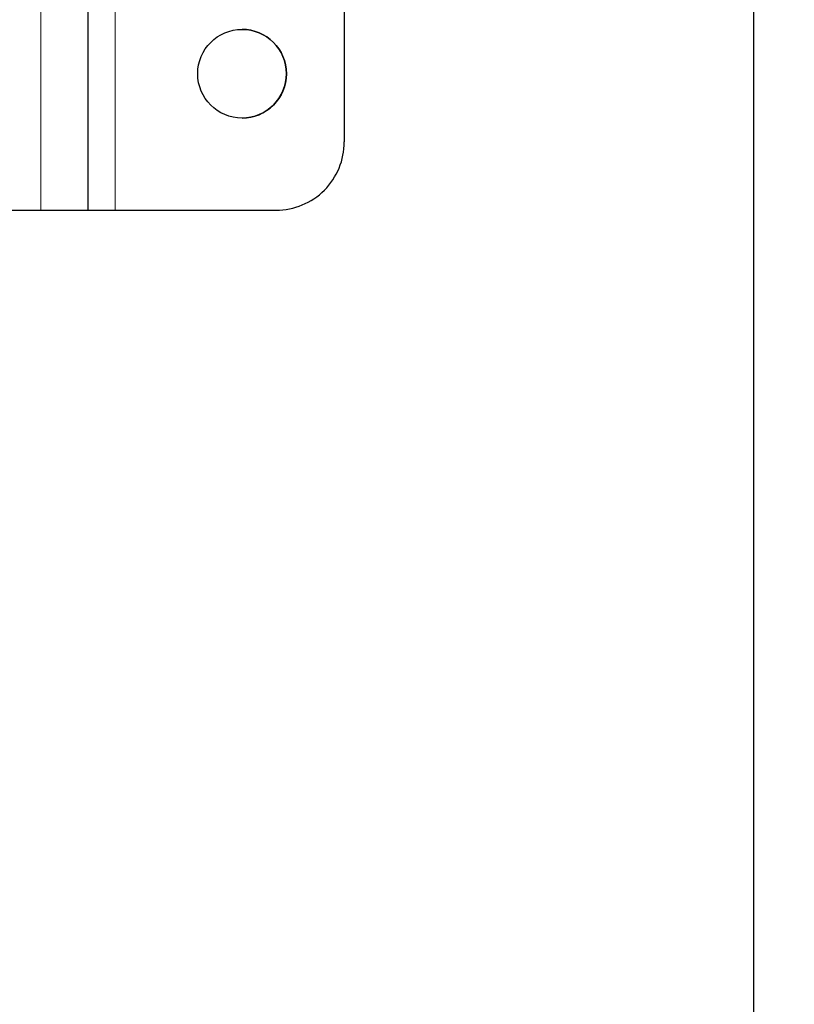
# Paper-space layout 'Blatt3' of a CAD drawing. Header units: millimetres. Extents: x 5 to 418, y 2 to 292.
# Tile 14 of 54: x 131 to 150, y 115 to 139. Entities that reach past the tile are written whole.
import ezdxf

# ---------------------------------------------------------------- set-up
doc = ezdxf.new("R2010")
doc.units = ezdxf.units.MM
doc.layers.add('SLD-0', color=7, linetype='Continuous')
doc.styles.add('SLDTEXTSTYLE0', font='TXT', dxfattribs={"width": 0.605})
doc.dimstyles.new('SLDDIMSTYLE0', dxfattribs={"dimtxt": 3.5, "dimasz": 3.302, "dimexe": 0, "dimexo": 0.0625, "dimgap": 0.875, "dimtad": 1, "dimlfac": 3, "dimrnd": 1e-09, "dimzin": 12, "dimdsep": 46, "dimtxsty": 'SLDTEXTSTYLE0', "dimsah": 1, "dimcen": 0.09, "dimadec": 0, "dimazin": 3, "dimtfac": 1, "dimtofl": 0, "dimtmove": 0, "dimatfit": 3, "dimfxl": 1, "dimfrac": 2, "dimtolj": 1, "dimtzin": 12, "dimarcsym": 0})

# ---------------------------------------------------------------- blocks, each defined once
blk = doc.blocks.new('_D_12')
at = {"layer": 'SLD-0', "color": 7}
for p, q in [((116.5, 244.882), (150.333, 244.882)), ((149.333, 244.882), (149.333, 85.716)), ((122.166, 85.716), (150.333, 85.716))]:
    blk.add_line(p, q, dxfattribs=at)
for centre, start, end in [((146.647, 165.943), 63.4349, 116.5651), ((146.647, 164.655), 243.4349, 296.5651)]:
    blk.add_arc(centre, 6.006, start, end, dxfattribs=at)
for points in [[(149.333, 244.882), (148.825, 241.58), (149.841, 241.58)], [(149.333, 85.716), (149.841, 89.018), (148.825, 89.018)]]:
    blk.add_solid(points, dxfattribs=at)
at = {"layer": 'SLD-0', "color": 7, "insert": (144.821, 159.284), "char_height": 3.5, "attachment_point": 1, "rotation": 90, "style": 'SLDTEXTSTYLE0'}
blk.add_mtext('477,5', dxfattribs=at)

psp = doc.layouts.new('Blatt3')

# ---------------------------------------------------------------- linework, layer by layer
at = {"color": 7, "linetype": 'Continuous', "lineweight": 18}
for p, q in [((131.9166, 182.7159), (131.9166, 134.3826)), ((133.7328, 182.7159), (133.7328, 134.3826))]:
    psp.add_line(p, q, dxfattribs=at)
at = {"color": 7, "linetype": 'Continuous', "lineweight": 25}
for p, q in [((133.0663, 182.7159), (133.0663, 134.3826)), ((139.3328, 181.0493), (139.3328, 136.0493)), ((130.124, 134.3826), (131.9166, 134.3826)), ((131.9166, 134.3826), (133.0663, 134.3826)), ((133.0662, 134.3826), (133.7328, 134.3826)), ((133.7328, 134.3826), (137.6661, 134.3826))]:
    psp.add_line(p, q, dxfattribs=at)
psp.add_circle((136.8328, 137.7159), 1.0833, dxfattribs=at)
for centre, radius, start, end in [((136.8328, 137.7159), 1.0833, 0.01208, 90), ((136.8328, 137.7159), 1.0833, 270, 0.01208), ((137.6661, 136.0493), 1.6667, 270, 0.01208)]:
    psp.add_arc(centre, radius, start, end, dxfattribs=at)

# ---------------------------------------------------------------- dimensions: what is measured, and where the dimension line sits
at = {"layer": 'SLD-0', "color": 7}
dim = psp.add_linear_dim(base=(149.333, 85.7159), p1=(116.4997, 244.8825), p2=(122.1663, 85.7159), angle=90, text='(<>)', dimstyle='SLDDIMSTYLE0', dxfattribs=at)
dim.commit()
dim.dimension.update_dxf_attribs({"geometry": '_D_12', "text_midpoint": (149.333, 165.2992), "dimtype": 160})

doc.saveas('drawing.dxf')
